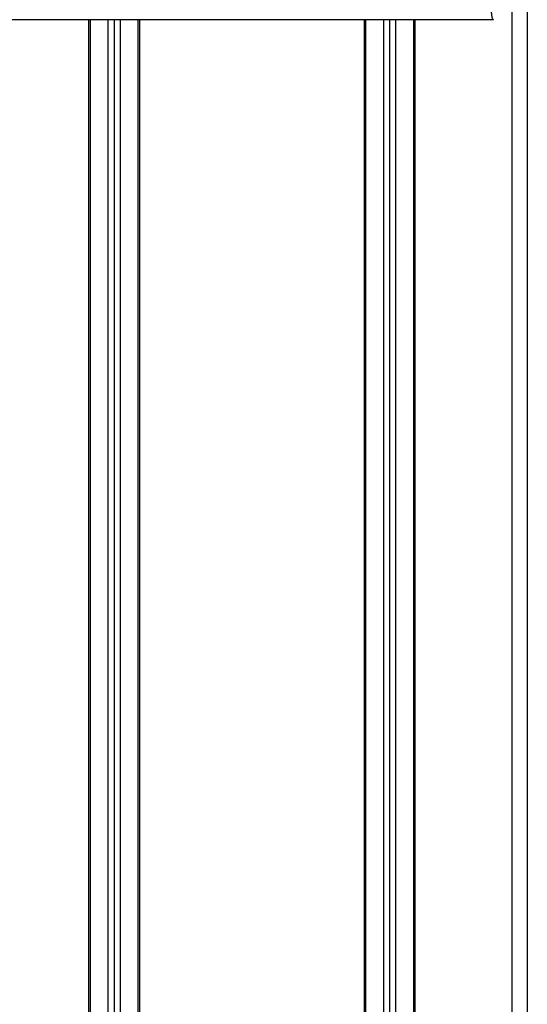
# Model space of a CAD drawing. Header units: millimetres. Extents: x 0 to 420, y 0 to 297.
# Tile 34 of 72: x 137.9 to 142.5, y 217 to 225.93. Entities that reach past the tile are written whole.
import ezdxf

# ---------------------------------------------------------------- set-up
doc = ezdxf.new("R2010")
doc.units = ezdxf.units.MM

msp = doc.modelspace()

# ---------------------------------------------------------------- linework, layer by layer
at = {"color": 7, "linetype": 'Continuous', "lineweight": 25}
for p, q in [((142.35898, 231.87267), (142.35898, 198.56945)), ((142.49774, 231.87267), (142.49774, 198.56945)), ((142.19183, 225.9336), (137.80817, 225.9336)), ((138.52078, 225.9336), (138.52078, 198.56945)), ((138.53466, 225.9336), (138.53466, 198.56945)), ((138.69562, 225.9336), (138.69562, 200.01892)), ((138.75113, 225.9336), (138.75113, 200.02646)), ((138.80663, 225.9336), (138.80663, 200.01892)), ((138.9676, 225.9336), (138.9676, 198.56945)), ((138.98148, 225.9336), (138.98148, 198.56945)), ((141.01852, 225.9336), (141.01852, 198.56945)), ((141.0324, 225.9336), (141.0324, 198.56945)), ((141.19337, 225.9336), (141.19337, 200.01892)), ((141.24887, 225.9336), (141.24887, 200.02646)), ((141.30438, 225.9336), (141.30438, 200.01892)), ((141.46534, 225.9336), (141.46534, 198.56945)), ((141.47922, 225.9336), (141.47922, 198.56945))]:
    msp.add_line(p, q, dxfattribs=at)
msp.add_open_spline([(142.19183, 225.9336), (142.19019, 225.93408), (142.18689, 225.93506), (142.18242, 225.94418), (142.17906, 225.95781), (142.17661, 225.97318), (142.17482, 225.98739), (142.17322, 226.00307), (142.17168, 226.02092), (142.17001, 226.04225), (142.16659, 226.0908), (142.16071, 226.17163), (142.15359, 226.27701), (142.1467, 226.39904), (142.14038, 226.54339), (142.13493, 226.7298), (142.13154, 226.95143), (142.13037, 227.17486), (142.13036, 227.39136), (142.13097, 227.60835), (142.13193, 227.81454), (142.13292, 227.99763), (142.13369, 228.12853), (142.1344, 228.24641), (142.13506, 228.35351), (142.13577, 228.46605), (142.13653, 228.58411), (142.13734, 228.70774), (142.13821, 228.84018), (142.13924, 228.99319), (142.1405, 229.1798), (142.14203, 229.41107), (142.14367, 229.66376), (142.14536, 229.93585), (142.14685, 230.19457), (142.14826, 230.45969), (142.1496, 230.75235), (142.15079, 231.08391), (142.15159, 231.45054), (142.15183, 231.81242), (142.15139, 232.05598), (142.15118, 232.17487)], degree=3, knots=[0, 0, 0, 0, 0.0104006, 0.0208067, 0.0310612, 0.036141, 0.0414568, 0.0469849, 0.0510796, 0.056575, 0.0633541, 0.0847782, 0.105784, 0.1264425, 0.1539665, 0.182507, 0.218273, 0.2569262, 0.2837155, 0.3157391, 0.3543398, 0.3761823, 0.3978259, 0.4130257, 0.4290268, 0.4458407, 0.463478, 0.4819485, 0.5012617, 0.522846, 0.5505367, 0.5849047, 0.6264984, 0.6637819, 0.7068338, 0.7424241, 0.7825584, 0.8379434, 0.8909388, 0.9467661, 1, 1, 1, 1], dxfattribs=at)

doc.saveas('drawing.dxf')
